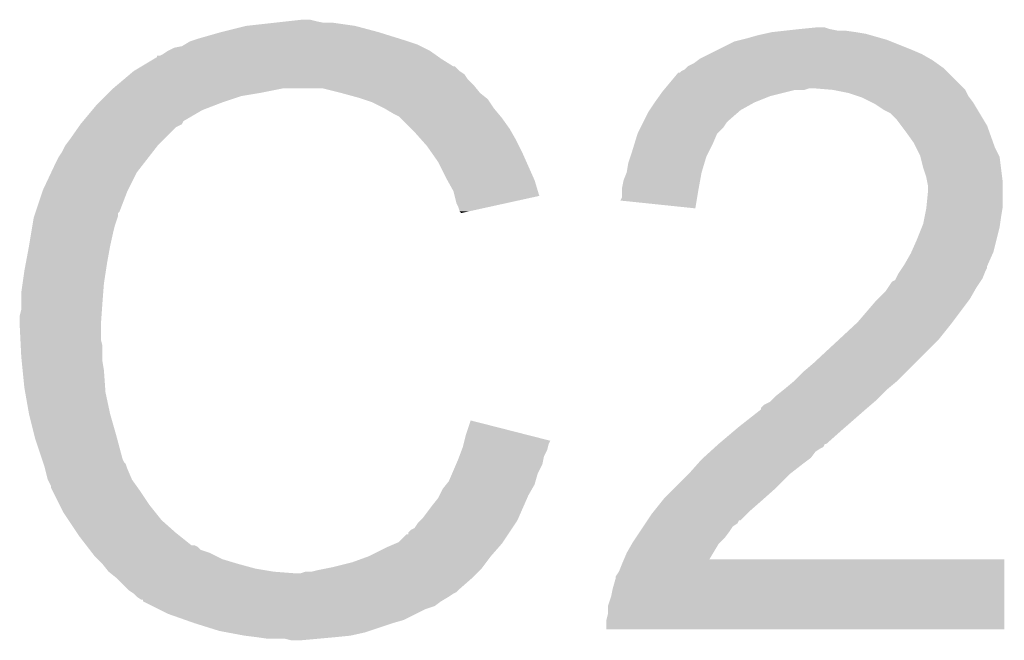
# Model space of a CAD drawing. Extents: x -1.3 to 24.2, y -3.9 to 39.2.
# Tile 28 of 30: x 15.8 to 17.5, y 36.8 to 37.8. Entities that reach past the tile are written whole.
import ezdxf

# ---------------------------------------------------------------- set-up
doc = ezdxf.new("R2010")
doc.units = 0
doc.layers.add('WRLS_2_4GHZ_CLICK_V100_GTO', color=12, linetype='CONTINUOUS')

msp = doc.modelspace()

# ---------------------------------------------------------------- linework, layer by layer
at = {"layer": 'WRLS_2_4GHZ_CLICK_V100_GTO'}
for points in [[(16.217902, 37.7571), (16.263622, 37.76218), (16.395702, 37.7571), (16.36014, 37.76218)], [(16.263622, 37.76218), (16.286482, 37.76472), (16.344902, 37.76218), (16.3322, 37.76472)], [(16.286482, 37.76472), (16.309342, 37.76726), (16.3322, 37.76472), (16.322042, 37.76726)], [(16.1417, 37.73678), (16.17726, 37.74694), (16.466312, 37.73678), (16.4338, 37.74694)], [(16.17726, 37.74694), (16.217902, 37.7571), (16.4338, 37.74694), (16.395702, 37.7571)], [(17.06245, 37.7444), (17.073882, 37.74694), (17.226282, 37.7444), (17.21104, 37.74694)], [(17.073882, 37.74694), (17.09674, 37.74948), (17.21104, 37.74694), (17.19326, 37.74948)], [(17.09674, 37.74948), (17.1196, 37.75202), (17.180562, 37.74948), (17.167862, 37.75202)], [(17.1196, 37.75202), (17.144978, 37.754558), (17.167862, 37.75202), (17.160242, 37.754558)], [(17.144978, 37.754558), (17.144998, 37.75456), (17.160242, 37.754558), (17.144998, 37.75456)], [(16.117994, 37.72662), (16.12646, 37.7317), (16.4973, 37.72662), (16.48206, 37.7317)], [(16.12646, 37.7317), (16.13408, 37.73424), (16.48206, 37.7317), (16.47444, 37.73424)], [(16.13408, 37.73424), (16.1417, 37.73678), (16.47444, 37.73424), (16.466312, 37.73678)], [(16.987518, 37.719), (17.012922, 37.731702), (17.29994, 37.719), (17.268188, 37.731702)], [(17.012922, 37.731702), (17.023076, 37.73424), (17.268188, 37.731702), (17.261842, 37.73424)], [(17.023076, 37.73424), (17.03324, 37.73678), (17.261842, 37.73424), (17.252952, 37.73678)], [(17.03324, 37.73678), (17.051018, 37.74186), (17.252952, 37.73678), (17.235172, 37.74186)], [(17.051018, 37.74186), (17.06245, 37.7444), (17.235172, 37.74186), (17.226282, 37.7444)], [(16.083282, 37.711382), (16.090898, 37.716458), (16.524728, 37.711382), (16.51762, 37.716458)], [(16.090898, 37.716458), (16.090902, 37.71646), (16.51762, 37.716458), (16.517618, 37.71646)], [(16.090902, 37.71646), (16.101062, 37.72154), (16.517618, 37.71646), (16.50746, 37.72154)], [(16.101062, 37.72154), (16.113762, 37.72408), (16.50746, 37.72154), (16.50238, 37.72408)], [(16.113762, 37.72408), (16.117994, 37.72662), (16.50238, 37.72408), (16.4973, 37.72662)], [(16.97228, 37.71138), (16.987518, 37.719), (17.317722, 37.71138), (17.29994, 37.719)], [(16.047712, 37.69106), (16.068868, 37.70376), (16.555724, 37.69106), (16.5354, 37.70376)], [(16.068868, 37.70376), (16.07312, 37.706312), (16.5354, 37.70376), (16.531828, 37.706312)], [(16.07312, 37.706312), (16.073142, 37.70884), (16.531828, 37.706312), (16.528288, 37.70884)], [(16.073142, 37.70884), (16.078204, 37.708842), (16.528288, 37.70884), (16.528286, 37.708842)], [(16.078204, 37.708842), (16.083282, 37.711382), (16.528286, 37.708842), (16.524728, 37.711382)], [(16.94688, 37.696142), (16.953652, 37.70122), (17.342612, 37.696142), (17.335502, 37.70122)], [(16.953652, 37.70122), (16.957042, 37.70376), (17.335502, 37.70122), (17.331058, 37.70376)], [(16.957042, 37.70376), (16.97228, 37.71138), (17.331058, 37.70376), (17.317722, 37.71138)], [(16.029012, 37.678358), (16.035018, 37.68344), (16.573502, 37.678358), (16.56588, 37.68344)], [(16.035018, 37.68344), (16.035022, 37.683442), (16.56588, 37.68344), (16.565878, 37.683442)], [(16.035022, 37.683442), (16.047702, 37.691054), (16.565878, 37.683442), (16.558266, 37.691054)], [(16.047702, 37.691054), (16.047712, 37.69106), (16.558266, 37.691054), (16.555724, 37.69106)], [(16.900314, 37.6555), (16.921488, 37.6809), (17.3863, 37.6555), (17.3609, 37.6809)], [(16.921488, 37.6809), (16.924026, 37.680906), (17.3609, 37.6809), (17.360894, 37.680906)], [(16.924026, 37.680906), (16.926564, 37.683442), (17.360894, 37.680906), (17.358358, 37.683442)], [(16.926564, 37.683442), (16.93164, 37.685982), (17.358358, 37.683442), (17.355818, 37.685982)], [(16.93164, 37.685982), (16.934176, 37.688518), (17.355818, 37.685982), (17.353282, 37.688518)], [(16.934176, 37.688518), (16.936724, 37.691062), (17.353282, 37.688518), (17.349722, 37.691062)], [(16.936724, 37.691062), (16.94688, 37.696142), (17.349722, 37.691062), (17.342612, 37.696142)], [(16.008, 37.660578), (16.020008, 37.670738), (16.588742, 37.660578), (16.578582, 37.670738)], [(16.020008, 37.670738), (16.029012, 37.678358), (16.578582, 37.670738), (16.573502, 37.678358)], [(15.99438, 37.64788), (16.002, 37.6555), (16.24076, 37.64788), (16.278858, 37.6555)], [(16.002, 37.6555), (16.008, 37.660578), (16.592806, 37.6555), (16.588742, 37.660578)], [(16.37284, 37.64788), (16.342358, 37.6555), (16.598902, 37.64788), (16.592806, 37.6555)], [(16.890634, 37.642798), (16.89608, 37.65042), (17.071338, 37.642798), (17.101818, 37.65042)], [(16.89608, 37.65042), (16.898196, 37.65296), (17.101818, 37.65042), (17.111978, 37.65296)], [(16.898196, 37.65296), (16.900312, 37.655498), (17.127216, 37.65296), (17.134838, 37.655498)], [(16.900312, 37.655498), (16.900314, 37.6555), (17.134838, 37.655498), (17.142462, 37.6555)], [(17.17294, 37.65296), (17.142462, 37.6555), (17.38884, 37.65296), (17.3863, 37.6555)], [(17.17296, 37.652956), (17.17294, 37.65296), (17.388842, 37.652956), (17.38884, 37.65296)], [(17.198338, 37.64788), (17.17296, 37.652956), (17.391382, 37.64788), (17.388842, 37.652956)], [(15.974058, 37.627558), (15.97914, 37.63264), (16.166584, 37.627558), (16.1798, 37.63264)], [(15.97914, 37.63264), (15.989298, 37.642798), (16.1798, 37.63264), (16.210278, 37.642798)], [(15.989298, 37.642798), (15.99438, 37.64788), (16.210278, 37.642798), (16.24076, 37.64788)], [(16.372848, 37.647878), (16.37284, 37.64788), (16.598902, 37.647878), (16.598902, 37.64788)], [(16.40078, 37.640258), (16.372848, 37.647878), (16.608428, 37.640258), (16.598902, 37.647878)], [(16.408402, 37.637718), (16.40078, 37.640258), (16.611602, 37.637718), (16.608428, 37.640258)], [(16.423638, 37.63264), (16.408402, 37.637718), (16.614988, 37.63264), (16.611602, 37.637718)], [(16.44396, 37.62248), (16.423638, 37.63264), (16.62176, 37.62248), (16.614988, 37.63264)], [(16.874912, 37.61994), (16.88338, 37.63264), (17.02308, 37.61994), (17.045938, 37.63264)], [(16.88338, 37.63264), (16.890634, 37.642798), (17.045938, 37.63264), (17.071338, 37.642798)], [(17.213578, 37.6428), (17.198338, 37.64788), (17.393922, 37.6428), (17.391382, 37.64788)], [(17.221198, 37.64026), (17.213578, 37.6428), (17.395828, 37.64026), (17.393922, 37.6428)], [(17.236442, 37.632638), (17.221198, 37.64026), (17.401542, 37.632638), (17.395828, 37.64026)], [(17.241518, 37.6301), (17.236442, 37.632638), (17.403066, 37.6301), (17.401542, 37.632638)], [(15.952888, 37.602154), (15.967708, 37.61994), (16.116298, 37.602154), (16.146778, 37.61994)], [(15.967708, 37.61994), (15.974058, 37.627558), (16.146778, 37.61994), (16.166584, 37.627558)], [(16.456662, 37.61486), (16.44396, 37.62248), (16.62811, 37.61486), (16.62176, 37.62248)], [(16.8656, 37.602162), (16.873222, 37.617402), (17.00276, 37.602162), (17.020178, 37.617402)], [(16.873222, 37.617402), (16.874912, 37.61994), (17.020178, 37.617402), (17.02308, 37.61994)], [(17.256758, 37.619942), (17.241518, 37.6301), (17.40916, 37.619942), (17.403066, 37.6301)], [(17.266916, 37.614862), (17.256758, 37.619942), (17.412208, 37.614862), (17.40916, 37.619942)], [(15.94866, 37.59708), (15.952888, 37.602154), (16.113754, 37.59708), (16.116298, 37.602154)], [(16.466816, 37.609782), (16.456662, 37.61486), (16.632342, 37.609782), (16.62811, 37.61486)], [(16.46936, 37.60724), (16.466816, 37.609782), (16.63446, 37.60724), (16.632342, 37.609782)], [(16.48714, 37.58946), (16.46936, 37.60724), (16.647162, 37.58946), (16.63446, 37.60724)], [(16.86433, 37.59962), (16.8656, 37.602162), (17.00022, 37.59962), (17.00276, 37.602162)], [(17.277078, 37.6047), (17.266916, 37.614862), (17.418306, 37.6047), (17.412208, 37.614862)], [(17.2847, 37.59454), (17.277078, 37.6047), (17.4244, 37.59454), (17.418306, 37.6047)], [(15.93088, 37.57168), (15.945102, 37.591998), (16.083282, 37.57168), (16.1036, 37.591998)], [(15.945102, 37.591998), (15.948658, 37.597078), (16.1036, 37.591998), (16.113754, 37.597078)], [(15.948658, 37.597078), (15.94866, 37.59708), (16.113754, 37.597078), (16.113754, 37.59708)], [(16.49222, 37.58438), (16.48714, 37.58946), (16.650066, 37.58438), (16.647162, 37.58946)], [(16.50351, 37.57168), (16.49222, 37.58438), (16.65732, 37.57168), (16.650066, 37.58438)], [(16.85544, 37.58184), (16.860518, 37.591998), (16.98498, 37.58184), (16.995138, 37.591998)], [(16.860518, 37.591998), (16.86433, 37.59962), (16.995138, 37.591998), (17.00022, 37.59962)], [(17.29232, 37.58438), (17.2847, 37.59454), (17.42803, 37.58438), (17.4244, 37.59454)], [(17.305018, 37.5666), (17.29232, 37.58438), (17.43438, 37.5666), (17.42803, 37.58438)], [(15.925164, 37.564058), (15.93088, 37.57168), (16.07566, 37.564058), (16.083282, 37.57168)], [(16.512538, 37.561522), (16.50351, 37.57168), (16.6624, 37.561522), (16.65732, 37.57168)], [(16.849968, 37.56406), (16.855438, 37.581836), (16.97736, 37.56406), (16.984978, 37.581836)], [(16.855438, 37.581836), (16.85544, 37.58184), (16.984978, 37.581836), (16.98498, 37.58184)], [(15.91818, 37.551362), (15.923262, 37.56152), (16.065784, 37.551362), (16.073686, 37.56152)], [(15.923262, 37.56152), (15.925164, 37.564058), (16.073686, 37.56152), (16.07566, 37.564058)], [(16.519652, 37.55136), (16.512538, 37.561522), (16.66748, 37.55136), (16.6624, 37.561522)], [(16.84528, 37.54882), (16.849968, 37.56406), (16.969738, 37.54882), (16.97736, 37.56406)], [(17.30883, 37.55898), (17.305018, 37.5666), (17.4371, 37.55898), (17.43438, 37.5666)], [(17.31518, 37.546282), (17.30883, 37.55898), (17.443448, 37.546282), (17.4371, 37.55898)], [(15.90802, 37.53358), (15.913102, 37.543742), (16.051954, 37.53358), (16.059858, 37.543742)], [(15.913102, 37.543742), (15.91818, 37.551362), (16.059858, 37.543742), (16.065784, 37.551362)], [(16.530318, 37.53612), (16.519652, 37.55136), (16.674254, 37.53612), (16.66748, 37.55136)], [(16.840202, 37.533582), (16.843586, 37.543738), (16.96415, 37.533582), (16.967198, 37.543738)], [(16.843586, 37.543738), (16.84528, 37.54882), (16.967198, 37.543738), (16.969738, 37.54882)], [(17.315818, 37.543736), (17.31518, 37.546282), (17.44472, 37.543736), (17.443448, 37.546282)], [(17.320262, 37.52596), (17.315818, 37.543736), (17.446944, 37.52596), (17.44472, 37.543736)], [(15.900846, 37.518338), (15.90802, 37.53358), (16.0401, 37.518338), (16.051954, 37.53358)], [(16.54302, 37.51072), (16.530318, 37.53612), (16.685544, 37.51072), (16.674254, 37.53612)], [(16.83766, 37.518342), (16.840202, 37.533582), (16.95958, 37.518342), (16.96415, 37.533582)], [(17.325338, 37.51072), (17.320262, 37.52596), (17.448848, 37.51072), (17.446944, 37.52596)], [(15.8877, 37.4904), (15.900846, 37.518338), (16.02613, 37.4904), (16.0401, 37.518338)], [(16.545844, 37.50564), (16.54302, 37.51072), (16.687802, 37.50564), (16.685544, 37.51072)], [(16.55572, 37.487862), (16.545844, 37.50564), (16.693116, 37.487862), (16.687802, 37.50564)], [(16.83004, 37.492942), (16.832582, 37.505642), (16.954962, 37.492942), (16.95727, 37.505642)], [(16.832582, 37.505642), (16.837658, 37.51834), (16.95727, 37.505642), (16.95958, 37.51834)], [(16.837658, 37.51834), (16.83766, 37.518342), (16.95958, 37.51834), (16.95958, 37.518342)], [(17.326864, 37.503098), (17.325338, 37.51072), (17.4498, 37.503098), (17.448848, 37.51072)], [(15.886852, 37.48786), (15.8877, 37.4904), (16.02486, 37.48786), (16.02613, 37.4904)], [(16.83004, 37.4904), (16.83004, 37.492942), (16.9545, 37.4904), (16.954962, 37.492942)], [(16.83004, 37.477704), (16.83004, 37.4904), (16.952374, 37.477704), (16.9545, 37.4904)], [(17.32788, 37.498022), (17.326864, 37.503098), (17.4498, 37.498022), (17.4498, 37.503098)], [(17.32788, 37.485318), (17.32788, 37.498022), (17.4498, 37.485318), (17.4498, 37.498022)], [(15.875846, 37.45484), (15.886852, 37.48786), (16.012156, 37.45484), (16.02486, 37.48786)], [(16.557628, 37.480234), (16.55572, 37.487862), (16.695396, 37.480234), (16.693116, 37.487862)], [(16.560798, 37.467542), (16.557628, 37.480234), (16.637682, 37.467542), (16.695396, 37.480234)], [(16.827514, 37.472646), (16.83004, 37.477704), (16.951528, 37.472646), (16.952374, 37.477704)], [(16.9494, 37.459922), (16.827514, 37.472646), (16.9494, 37.459922), (16.951528, 37.472646)], [(17.325594, 37.462458), (17.32788, 37.485318), (17.4498, 37.462458), (17.4498, 37.485318)], [(16.56334, 37.46246), (16.560798, 37.467542), (16.614574, 37.46246), (16.637682, 37.467542)], [(16.56588, 37.454844), (16.56334, 37.46246), (16.579942, 37.454844), (16.614574, 37.46246)], [(17.3228, 37.44722), (17.32534, 37.459918), (17.44726, 37.44722), (17.449376, 37.459918)], [(17.32534, 37.459918), (17.325594, 37.462458), (17.449376, 37.459918), (17.4498, 37.462458)], [(15.870344, 37.43198), (15.872462, 37.444682), (16.004542, 37.43198), (16.008772, 37.444682)], [(15.872462, 37.444682), (15.873306, 37.447218), (16.008772, 37.444682), (16.009618, 37.447218)], [(15.873306, 37.447218), (15.874998, 37.452294), (16.009618, 37.447218), (16.00962, 37.452294)], [(15.874998, 37.452294), (15.875846, 37.45484), (16.00962, 37.452294), (16.012156, 37.45484)], [(16.568412, 37.452308), (16.56588, 37.454844), (16.568412, 37.452308), (16.579942, 37.454844)], [(17.32026, 37.434522), (17.3228, 37.44722), (17.445446, 37.434522), (17.44726, 37.44722)], [(15.86865, 37.42182), (15.870344, 37.43198), (16.002, 37.42182), (16.004542, 37.43198)], [(17.3101, 37.40912), (17.318226, 37.42944), (17.43964, 37.40912), (17.44472, 37.42944)], [(17.318226, 37.42944), (17.32026, 37.434522), (17.44472, 37.42944), (17.445446, 37.434522)], [(15.86484, 37.39896), (15.86865, 37.42182), (15.99692, 37.39896), (16.002, 37.42182)], [(17.301066, 37.388798), (17.3101, 37.40912), (17.43456, 37.388798), (17.43964, 37.40912)], [(15.8596, 37.37102), (15.86484, 37.39896), (15.99184, 37.37102), (15.99692, 37.39896)], [(17.289778, 37.368478), (17.29994, 37.386262), (17.425528, 37.368478), (17.433432, 37.386262)], [(17.29994, 37.386262), (17.301066, 37.388798), (17.433432, 37.386262), (17.43456, 37.388798)], [(15.85722, 37.35832), (15.8596, 37.37102), (15.989886, 37.35832), (15.99184, 37.37102)], [(17.283006, 37.35832), (17.28639, 37.363396), (17.42186, 37.35832), (17.424398, 37.363396)], [(17.28639, 37.363396), (17.288082, 37.365936), (17.424398, 37.363396), (17.4244, 37.365936)], [(17.288082, 37.365936), (17.289778, 37.368478), (17.4244, 37.365936), (17.425528, 37.368478)], [(15.854316, 37.338002), (15.85722, 37.35832), (15.98676, 37.338002), (15.989886, 37.35832)], [(17.274542, 37.343086), (17.275808, 37.345618), (17.41509, 37.343086), (17.416778, 37.345618)], [(17.275808, 37.345618), (17.279622, 37.353242), (17.416778, 37.345618), (17.419828, 37.353242)], [(17.279622, 37.353242), (17.283006, 37.35832), (17.419828, 37.353242), (17.42186, 37.35832)], [(15.85214, 37.32276), (15.854316, 37.338002), (15.985586, 37.32276), (15.98676, 37.338002)], [(17.2593, 37.3253), (17.262688, 37.330382), (17.403716, 37.3253), (17.406622, 37.330382)], [(17.262688, 37.330382), (17.269466, 37.340542), (17.406622, 37.330382), (17.413394, 37.340542)], [(17.269466, 37.340542), (17.274542, 37.343086), (17.413394, 37.340542), (17.41509, 37.343086)], [(15.85214, 37.30498), (15.85214, 37.32276), (15.98422, 37.30498), (15.985586, 37.32276)], [(17.244058, 37.31006), (17.246598, 37.3126), (17.394554, 37.31006), (17.39646, 37.3126)], [(17.246598, 37.3126), (17.2593, 37.3253), (17.39646, 37.3126), (17.403716, 37.3253)], [(15.85214, 37.294822), (15.85214, 37.30498), (15.983494, 37.294822), (15.98422, 37.30498)], [(17.213582, 37.2745), (17.244058, 37.31006), (17.367884, 37.2745), (17.394554, 37.31006)], [(15.8496, 37.284662), (15.85214, 37.294822), (15.982768, 37.284662), (15.983494, 37.294822)], [(15.8496, 37.269422), (15.8496, 37.284662), (15.98168, 37.269422), (15.982768, 37.284662)], [(15.8496, 37.26942), (15.8496, 37.269422), (15.98168, 37.26942), (15.98168, 37.269422)], [(15.850744, 37.246558), (15.8496, 37.26942), (15.98168, 37.246558), (15.98168, 37.26942)], [(17.18349, 37.24656), (17.210846, 37.27196), (17.34566, 37.24656), (17.36598, 37.27196)], [(17.210846, 37.27196), (17.213582, 37.2745), (17.36598, 37.27196), (17.367884, 37.2745)], [(15.851252, 37.236398), (15.850744, 37.246558), (15.98422, 37.236398), (15.98168, 37.246558)], [(15.85214, 37.21862), (15.851252, 37.236398), (15.98422, 37.21862), (15.98422, 37.236398)], [(17.14246, 37.20846), (17.18349, 37.24656), (17.30756, 37.20846), (17.34566, 37.24656)], [(15.852904, 37.210998), (15.85214, 37.21862), (15.98422, 37.210998), (15.98422, 37.21862)], [(15.854426, 37.195762), (15.852904, 37.210998), (15.98676, 37.195762), (15.98422, 37.210998)], [(17.12468, 37.19322), (17.14246, 37.20846), (17.29232, 37.19322), (17.30756, 37.20846)], [(15.85722, 37.167818), (15.854426, 37.195762), (15.988756, 37.167818), (15.98676, 37.195762)], [(17.10944, 37.17798), (17.12468, 37.19322), (17.27708, 37.17798), (17.29232, 37.19322)], [(15.858566, 37.160198), (15.85722, 37.167818), (15.9893, 37.160198), (15.988756, 37.167818)], [(17.094202, 37.165282), (17.109438, 37.177978), (17.261842, 37.165282), (17.277076, 37.177978)], [(17.109438, 37.177978), (17.10944, 37.17798), (17.277076, 37.177978), (17.27708, 37.17798)], [(15.86484, 37.12464), (15.858566, 37.160198), (15.99692, 37.12464), (15.9893, 37.160198)], [(17.073878, 37.1475), (17.081502, 37.155122), (17.24406, 37.1475), (17.251682, 37.155122)], [(17.081502, 37.155122), (17.0942, 37.16528), (17.251682, 37.155122), (17.26184, 37.16528)], [(17.0942, 37.16528), (17.094202, 37.165282), (17.26184, 37.16528), (17.261842, 37.165282)], [(17.056106, 37.134806), (17.061184, 37.139882), (17.22925, 37.134806), (17.235172, 37.139882)], [(17.061184, 37.139882), (17.07134, 37.144962), (17.235172, 37.139882), (17.241098, 37.144962)], [(17.07134, 37.144962), (17.073878, 37.1475), (17.241098, 37.144962), (17.24406, 37.1475)], [(15.873732, 37.08908), (15.86484, 37.12464), (16.00708, 37.08908), (15.99692, 37.12464)], [(17.02054, 37.10432), (17.056088, 37.13226), (17.194348, 37.10432), (17.22628, 37.13226)], [(17.056088, 37.13226), (17.0561, 37.132268), (17.22628, 37.13226), (17.226288, 37.132268)], [(17.0561, 37.132268), (17.056106, 37.134806), (17.226288, 37.132268), (17.22925, 37.134806)], [(16.57604, 37.091618), (16.58368, 37.114476), (16.67328, 37.091618), (16.58368, 37.114476)], [(17.011534, 37.0967), (17.02054, 37.10432), (17.18564, 37.0967), (17.194348, 37.10432)], [(15.875002, 37.084), (15.873732, 37.08908), (16.008436, 37.084), (16.00708, 37.08908)], [(16.573492, 37.081436), (16.57604, 37.091618), (16.71319, 37.081436), (16.67328, 37.091618)], [(16.98752, 37.07638), (17.011534, 37.0967), (17.162774, 37.07638), (17.18564, 37.0967)], [(15.886008, 37.05098), (15.875002, 37.084), (16.01724, 37.05098), (16.008436, 37.084)], [(16.57096, 37.071302), (16.572228, 37.076378), (16.709388, 37.071302), (16.710658, 37.076378)], [(16.572228, 37.076378), (16.573492, 37.081436), (16.710658, 37.076378), (16.71319, 37.081436)], [(16.981928, 37.071298), (16.987504, 37.076366), (17.157694, 37.071298), (17.160234, 37.076366)], [(16.987504, 37.076366), (16.98752, 37.07638), (17.160234, 37.076366), (17.162774, 37.07638)], [(16.56334, 37.05098), (16.565244, 37.056058), (16.702022, 37.05098), (16.70304, 37.056058)], [(16.565244, 37.056058), (16.569052, 37.066218), (16.70304, 37.056058), (16.70812, 37.066218)], [(16.569052, 37.066218), (16.57096, 37.071302), (16.70812, 37.066218), (16.709388, 37.071302)], [(16.96237, 37.053518), (16.973546, 37.063678), (17.137378, 37.053518), (17.144998, 37.063678)], [(16.973546, 37.063678), (16.979134, 37.068758), (17.144998, 37.063678), (17.152618, 37.068758)], [(16.979134, 37.068758), (16.981928, 37.071298), (17.152618, 37.068758), (17.157694, 37.071298)], [(15.8877, 37.0459), (15.886008, 37.05098), (16.019782, 37.0459), (16.01724, 37.05098)], [(15.888548, 37.043356), (15.8877, 37.0459), (16.02232, 37.043356), (16.019782, 37.0459)], [(15.89024, 37.038278), (15.888548, 37.043356), (16.024016, 37.038278), (16.02232, 37.043356)], [(16.55354, 37.028118), (16.560072, 37.043358), (16.692878, 37.028118), (16.700498, 37.043358)], [(16.560072, 37.043358), (16.56334, 37.05098), (16.700498, 37.043358), (16.702022, 37.05098)], [(16.93926, 37.02812), (16.955064, 37.0459), (17.104362, 37.02812), (17.12722, 37.0459)], [(16.955064, 37.0459), (16.95958, 37.05098), (17.12722, 37.0459), (17.133992, 37.05098)], [(16.95958, 37.05098), (16.96237, 37.053518), (17.133992, 37.05098), (17.137378, 37.053518)], [(15.890874, 37.035742), (15.89024, 37.038278), (16.02486, 37.035742), (16.024016, 37.038278)], [(15.895318, 37.017962), (15.890874, 37.035742), (16.032482, 37.017962), (16.02486, 37.035742)], [(16.5481, 37.015422), (16.55354, 37.028118), (16.68925, 37.015422), (16.692878, 37.028118)], [(16.9164, 37.00526), (16.939258, 37.028118), (17.0815, 37.00526), (17.10436, 37.028118)], [(16.939258, 37.028118), (16.93926, 37.02812), (17.10436, 37.028118), (17.104362, 37.02812)], [(15.895322, 37.017958), (15.895318, 37.017962), (16.032482, 37.017958), (16.032482, 37.017962)], [(15.900398, 37.007804), (15.895322, 37.017958), (16.039736, 37.007804), (16.032482, 37.017958)], [(15.9004, 37.005264), (15.900398, 37.007804), (16.04155, 37.005264), (16.039736, 37.007804)], [(16.53794, 37.00272), (16.544032, 37.010338), (16.683446, 37.00272), (16.6878, 37.010338)], [(16.544032, 37.010338), (16.5481, 37.015422), (16.6878, 37.010338), (16.68925, 37.015422)], [(15.902942, 37.00018), (15.9004, 37.005264), (16.04518, 37.00018), (16.04155, 37.005264)], [(15.914372, 36.97732), (15.902942, 37.00018), (16.06042, 36.97732), (16.04518, 37.00018)], [(16.530322, 36.987482), (16.53286, 36.99256), (16.675418, 36.987482), (16.67764, 36.99256)], [(16.53286, 36.99256), (16.53794, 37.00272), (16.67764, 36.99256), (16.683446, 37.00272)], [(16.89862, 36.98748), (16.9164, 37.00526), (17.061496, 36.98748), (17.0815, 37.00526)], [(15.92072, 36.964622), (15.914372, 36.97732), (16.07058, 36.964622), (16.06042, 36.97732)], [(16.52016, 36.97478), (16.530322, 36.987482), (16.66986, 36.97478), (16.675418, 36.987482)], [(16.882364, 36.967162), (16.896588, 36.98494), (17.03832, 36.967162), (17.05864, 36.98494)], [(16.896588, 36.98494), (16.89862, 36.98748), (17.05864, 36.98494), (17.061496, 36.98748)], [(15.929188, 36.95192), (15.92072, 36.964622), (16.08074, 36.95192), (16.07058, 36.964622)], [(16.50492, 36.954462), (16.52016, 36.97478), (16.66097, 36.954462), (16.66986, 36.97478)], [(16.871526, 36.95192), (16.8783, 36.96208), (17.023074, 36.95192), (17.033236, 36.96208)], [(16.8783, 36.96208), (16.882364, 36.967162), (17.033236, 36.96208), (17.03832, 36.967162)], [(15.942734, 36.931602), (15.929188, 36.95192), (16.103598, 36.931602), (16.08074, 36.95192)], [(16.49222, 36.939224), (16.497302, 36.946842), (16.651394, 36.939224), (16.656474, 36.946842)], [(16.497302, 36.946842), (16.502376, 36.951918), (16.656474, 36.946842), (16.659858, 36.951918)], [(16.502376, 36.951918), (16.50492, 36.954462), (16.659858, 36.951918), (16.66097, 36.954462)], [(16.864752, 36.941758), (16.86814, 36.94684), (17.010378, 36.941758), (17.017996, 36.94684)], [(16.86814, 36.94684), (16.871516, 36.951906), (17.017996, 36.94684), (17.020534, 36.951906)], [(16.871516, 36.951906), (16.871526, 36.95192), (17.020534, 36.951906), (17.023074, 36.95192)], [(15.94612, 36.92652), (15.942734, 36.931602), (16.109952, 36.92652), (16.103598, 36.931602)], [(16.46682, 36.916362), (16.479526, 36.92906), (16.636154, 36.916362), (16.64462, 36.92906)], [(16.479526, 36.92906), (16.48206, 36.929082), (16.64462, 36.92906), (16.644634, 36.929082)], [(16.48206, 36.929082), (16.482066, 36.931606), (16.644634, 36.929082), (16.646316, 36.931606)], [(16.482066, 36.931606), (16.487144, 36.936682), (16.646316, 36.931606), (16.6497, 36.936682)], [(16.487144, 36.936682), (16.49222, 36.939224), (16.6497, 36.936682), (16.651394, 36.939224)], [(16.8529, 36.92398), (16.859672, 36.93414), (16.997678, 36.92398), (17.0053, 36.93414)], [(16.859672, 36.93414), (16.864752, 36.941758), (17.0053, 36.93414), (17.010378, 36.941758)], [(15.957844, 36.91128), (15.94612, 36.92652), (16.129006, 36.91128), (16.109952, 36.92652)], [(15.957846, 36.911278), (15.957844, 36.91128), (16.134084, 36.911278), (16.129006, 36.91128)], [(15.9598, 36.908738), (15.957846, 36.911278), (16.13916, 36.908738), (16.134084, 36.911278)], [(16.44904, 36.90874), (16.460884, 36.913818), (16.630014, 36.90874), (16.63446, 36.913818)], [(16.460884, 36.913818), (16.46682, 36.916362), (16.63446, 36.913818), (16.636154, 36.916362)], [(16.83766, 36.898582), (16.846366, 36.913818), (16.9784, 36.898582), (16.987518, 36.913818)], [(16.846366, 36.913818), (16.84782, 36.91636), (16.987518, 36.913818), (16.990058, 36.91636)], [(16.84782, 36.91636), (16.8529, 36.92398), (16.990058, 36.91636), (16.997678, 36.92398)], [(15.963706, 36.90366), (15.9598, 36.908738), (16.144244, 36.90366), (16.13916, 36.908738)], [(15.967614, 36.89858), (15.963706, 36.90366), (16.15948, 36.89858), (16.144244, 36.90366)], [(15.97152, 36.893502), (15.967614, 36.89858), (16.169636, 36.893502), (16.15948, 36.89858)], [(16.418564, 36.893502), (16.44904, 36.90874), (16.61668, 36.893502), (16.630014, 36.90874)], [(16.833304, 36.88842), (16.83766, 36.898582), (16.97232, 36.88842), (16.9784, 36.898582)], [(15.976604, 36.888418), (15.97152, 36.893502), (16.179802, 36.888418), (16.169636, 36.893502)], [(15.98422, 36.8808), (15.976604, 36.888418), (16.2052, 36.8808), (16.179802, 36.888418)], [(15.990316, 36.87318), (15.98422, 36.8808), (16.23314, 36.87318), (16.2052, 36.8808)], [(16.36014, 36.87572), (16.39062, 36.883342), (16.603342, 36.87572), (16.609058, 36.883342)], [(16.39062, 36.883342), (16.41856, 36.8935), (16.609058, 36.883342), (16.616678, 36.8935)], [(16.41856, 36.8935), (16.418564, 36.893502), (16.616678, 36.8935), (16.61668, 36.893502)], [(16.82496, 36.8681), (16.83004, 36.8808), (17.452336, 36.8681), (17.452338, 36.8808)], [(16.83004, 36.8808), (16.833294, 36.888398), (17.452338, 36.8808), (17.45234, 36.888398)], [(16.833294, 36.888398), (16.833304, 36.88842), (17.45234, 36.888398), (16.97232, 36.88842)], [(15.994378, 36.868102), (15.990316, 36.87318), (16.263608, 36.868102), (16.23314, 36.87318)], [(15.994382, 36.8681), (15.994378, 36.868102), (16.263618, 36.8681), (16.263608, 36.868102)], [(15.997556, 36.86556), (15.994382, 36.8681), (16.296638, 36.86556), (16.263618, 36.8681)], [(16.007078, 36.857942), (15.997556, 36.86556), (16.5862, 36.857942), (16.593818, 36.86556)], [(16.296638, 36.86556), (16.306802, 36.865562), (16.593818, 36.86556), (16.59382, 36.865562)], [(16.306802, 36.865562), (16.314424, 36.8681), (16.59382, 36.865562), (16.596358, 36.8681)], [(16.324582, 36.8681), (16.33474, 36.87064), (16.596358, 36.8681), (16.598898, 36.87064)], [(16.33474, 36.87064), (16.34744, 36.87318), (16.598898, 36.87064), (16.601438, 36.87318)], [(16.34744, 36.87318), (16.36014, 36.87572), (16.601438, 36.87318), (16.603342, 36.87572)], [(16.819884, 36.860486), (16.82496, 36.8681), (17.452334, 36.860486), (17.452336, 36.8681)], [(16.00708, 36.85794), (16.007078, 36.857942), (16.5862, 36.85794), (16.5862, 36.857942)], [(16.024858, 36.840162), (16.00708, 36.85794), (16.56588, 36.840162), (16.5862, 36.85794)], [(16.8148, 36.84016), (16.81988, 36.857942), (17.45233, 36.84016), (17.452334, 36.857942)], [(16.81988, 36.857942), (16.819884, 36.860486), (17.452334, 36.857942), (17.452334, 36.860486)], [(16.027398, 36.837622), (16.024858, 36.840162), (16.56334, 36.837622), (16.56588, 36.840162)], [(16.031214, 36.835078), (16.027398, 36.837622), (16.560796, 36.835078), (16.56334, 36.837622)], [(16.03502, 36.83254), (16.031214, 36.835078), (16.55572, 36.83254), (16.560796, 36.835078)], [(16.035022, 36.832538), (16.03502, 36.83254), (16.555718, 36.832538), (16.55572, 36.83254)], [(16.040098, 36.827462), (16.035022, 36.832538), (16.548104, 36.827462), (16.555718, 36.832538)], [(16.81226, 36.827462), (16.8148, 36.84016), (17.452328, 36.827462), (17.45233, 36.84016)], [(16.040102, 36.82746), (16.040098, 36.827462), (16.548102, 36.82746), (16.548104, 36.827462)], [(16.047714, 36.822384), (16.040102, 36.82746), (16.53964, 36.822384), (16.548102, 36.82746)], [(16.050238, 36.82238), (16.047714, 36.822384), (16.539634, 36.82238), (16.53964, 36.822384)], [(16.05026, 36.819854), (16.050238, 36.82238), (16.535422, 36.819854), (16.539634, 36.82238)], [(16.050288, 36.81984), (16.05026, 36.819854), (16.5354, 36.81984), (16.535422, 36.819854)], [(16.065518, 36.81222), (16.050288, 36.81984), (16.525238, 36.81222), (16.5354, 36.81984)], [(16.807182, 36.812222), (16.81226, 36.827462), (17.452324, 36.812222), (17.452328, 36.827462)], [(16.075672, 36.80714), (16.065518, 36.81222), (16.51, 36.80714), (16.525238, 36.81222)], [(16.0909, 36.79952), (16.075672, 36.80714), (16.49476, 36.79952), (16.51, 36.80714)], [(16.119694, 36.789358), (16.0909, 36.79952), (16.474438, 36.789358), (16.49476, 36.79952)], [(16.80464, 36.789362), (16.80718, 36.799522), (17.45232, 36.789362), (17.452322, 36.799522)], [(16.80718, 36.799522), (16.807182, 36.812222), (17.452322, 36.799522), (17.452324, 36.812222)], [(16.13408, 36.78428), (16.119694, 36.789358), (16.45666, 36.78428), (16.474438, 36.789358)], [(16.174718, 36.77158), (16.13408, 36.78428), (16.418558, 36.77158), (16.45666, 36.78428)], [(16.80464, 36.774142), (16.80464, 36.789362), (17.452318, 36.774142), (17.45232, 36.789362)], [(16.188266, 36.76904), (16.174718, 36.77158), (16.410938, 36.76904), (16.418558, 36.77158)], [(16.215362, 36.76396), (16.188266, 36.76904), (16.388078, 36.76396), (16.410938, 36.76904)], [(17.452318, 36.77412), (16.80464, 36.774142), (17.452318, 36.77412), (17.452318, 36.774142)], [(16.23568, 36.76142), (16.215362, 36.76396), (16.36268, 36.76142), (16.388078, 36.76396)], [(16.25346, 36.75888), (16.23568, 36.76142), (16.33474, 36.75888), (16.36268, 36.76142)], [(16.291558, 36.75634), (16.281398, 36.75888), (16.306802, 36.75634), (16.33474, 36.75888)]]:
    msp.add_solid(points, dxfattribs=at)

doc.saveas('drawing.dxf')
